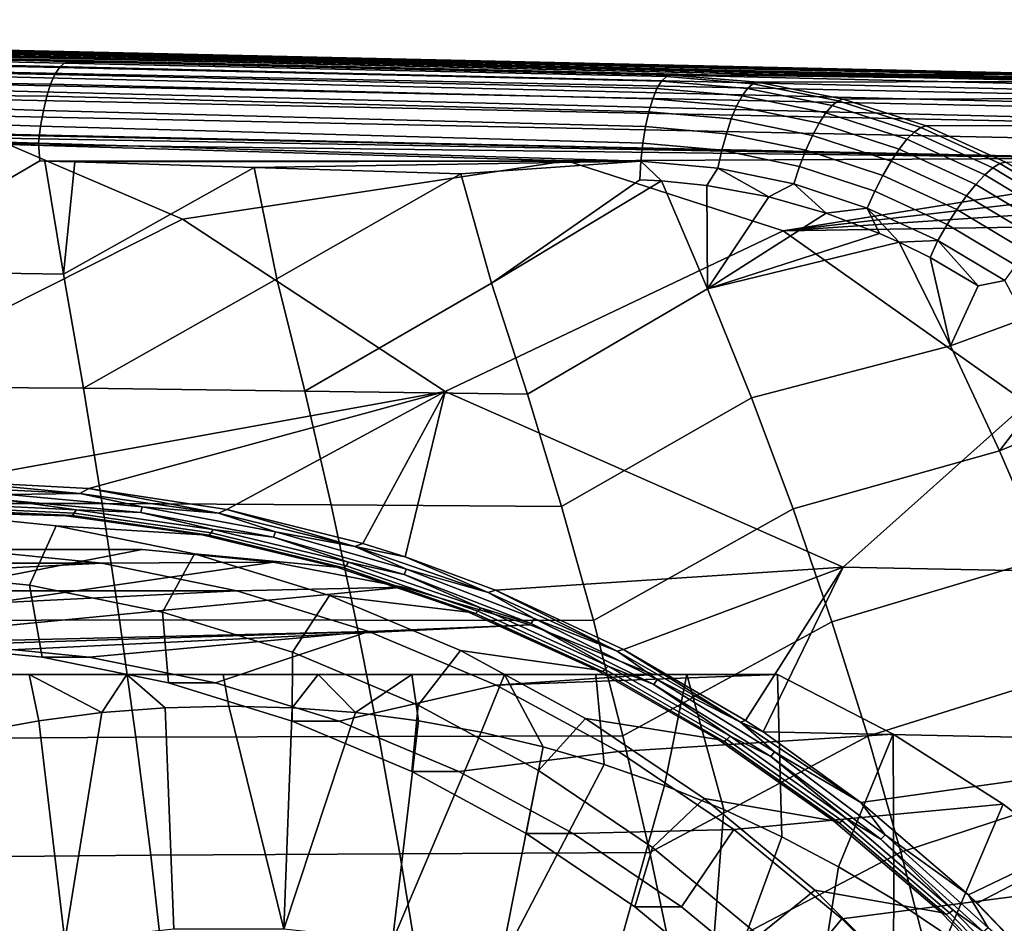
# Model space of a CAD drawing. Header units: metres. Extents: x -25 to 167, y -25 to 25.
# Tile 128 of 135: x 150 to 158, y 9 to 16. Entities that reach past the tile are written whole.
import ezdxf

# ---------------------------------------------------------------- set-up
doc = ezdxf.new("R2010")
doc.units = ezdxf.units.M
doc.layers.add('solid_12_061_372_XXX', color=7, linetype='CONTINUOUS')

msp = doc.modelspace()

# ---------------------------------------------------------------- linework, layer by layer
at = {"layer": 'solid_12_061_372_XXX'}
for points in [[(158.645294, 15.726071, 100.310204), (139.087143, 16.162195, 94.515846), (139.116348, 16.172924, 94.678886), (158.626328, 15.735919, 100.374649)], [(158.689804, 15.681128, 100.157402), (139.127304, 16.125748, 94.377647), (139.087143, 16.162195, 94.515846), (158.668686, 15.706489, 100.230225)], [(158.645294, 15.726071, 100.310204), (158.668686, 15.706489, 100.230225), (139.087143, 16.162195, 94.515846)], [(158.626328, 15.735919, 100.374649), (139.116348, 16.172924, 94.678886), (148.491333, 15.965229, 97.46109)], [(158.730621, 15.607829, 100.014893), (139.164719, 16.066145, 94.246941), (139.127304, 16.125748, 94.377647), (158.708481, 15.651937, 100.092522)], [(158.689804, 15.681128, 100.157402), (158.708481, 15.651937, 100.092522), (139.127304, 16.125748, 94.377647)], [(158.730621, 15.607829, 100.014893), (158.744553, 15.573849, 99.965561), (139.198395, 15.985008, 94.127266), (139.164719, 16.066145, 94.246941)], [(143.122406, 16.032452, 104.486588), (142.639725, 16.031513, 106.277069), (155.689026, 15.735345, 110.009399), (156.228088, 15.736443, 108.241608)], [(143.60466, 16.03339, 102.695969), (143.122406, 16.032452, 104.486588), (156.228088, 15.736443, 108.241608), (156.77063, 15.737536, 106.46241)], [(144.087326, 16.034311, 100.905449), (143.60466, 16.03339, 102.695969), (156.926392, 15.737849, 105.951607), (157.30896, 15.738612, 104.697083)], [(156.926392, 15.737849, 105.951607), (143.60466, 16.03339, 102.695969), (156.77063, 15.737536, 106.46241)], [(144.569931, 16.035223, 99.114883), (144.087326, 16.034311, 100.905449), (157.30896, 15.738612, 104.697083), (157.847809, 15.739677, 102.930069)], [(157.847809, 15.739677, 102.930069), (158.390244, 15.74074, 101.151367), (145.052124, 16.036137, 97.324181), (144.569931, 16.035223, 99.114883)], [(145.052124, 16.036137, 97.324181), (158.390244, 15.74074, 101.151367), (148.491333, 15.965229, 97.46109)], [(158.766357, 15.508653, 99.887482), (158.775864, 15.474491, 99.853004), (139.227402, 15.884546, 94.021889), (139.198395, 15.985008, 94.127266)], [(158.744553, 15.573849, 99.965561), (158.766357, 15.508653, 99.887482), (139.198395, 15.985008, 94.127266)], [(142.639725, 16.031513, 106.277069), (150.538361, 15.842166, 110.049667), (150.737122, 15.837654, 110.103935)], [(155.689026, 15.735345, 110.009399), (142.639725, 16.031513, 106.277069), (150.737122, 15.837654, 110.103935)], [(142.639725, 16.031513, 106.277069), (145.781006, 15.95029, 108.731995), (150.538361, 15.842166, 110.049667)], [(158.390244, 15.74074, 101.151367), (158.598602, 15.741145, 100.468132), (148.491333, 15.965229, 97.46109)], [(158.626328, 15.735919, 100.374649), (148.491333, 15.965229, 97.46109), (158.598602, 15.741145, 100.468132)], [(158.795822, 15.386947, 99.779465), (158.801498, 15.356749, 99.758141), (139.250961, 15.767491, 93.933678), (139.227402, 15.884546, 94.021889)], [(158.775864, 15.474491, 99.853004), (158.795822, 15.386947, 99.779465), (139.227402, 15.884546, 94.021889)], [(150.454132, 15.796276, 110.320526), (145.695541, 15.894266, 109.032219), (145.655258, 15.825999, 109.17028), (150.417999, 15.739983, 110.44812)], [(150.491714, 15.830696, 110.185783), (145.7379, 15.936132, 108.884583), (145.695541, 15.894266, 109.032219), (150.454132, 15.796276, 110.320526)], [(150.491714, 15.830696, 110.185783), (150.538361, 15.842166, 110.049667), (145.781006, 15.95029, 108.731995), (145.7379, 15.936132, 108.884583)], [(150.417999, 15.739983, 110.44812), (145.655258, 15.825999, 109.17028), (145.618332, 15.733469, 109.294449), (150.384247, 15.663257, 110.565292)], [(155.213593, 15.68753, 111.602188), (155.251389, 15.723269, 111.462036), (150.491714, 15.830696, 110.185783), (150.454132, 15.796276, 110.320526)], [(150.491714, 15.830696, 110.185783), (150.737122, 15.837654, 110.103935), (150.538361, 15.842166, 110.049667)], [(155.251389, 15.723269, 111.462036), (155.287521, 15.73452, 111.326157), (150.737122, 15.837654, 110.103935), (150.491714, 15.830696, 110.185783)], [(155.689026, 15.735345, 110.009399), (150.737122, 15.837654, 110.103935), (155.287521, 15.73452, 111.326157)], [(158.801498, 15.356749, 99.758141), (158.820724, 15.22404, 99.683716), (139.268417, 15.637028, 93.865028), (139.250961, 15.767491, 93.933678)], [(150.384247, 15.663257, 110.565292), (145.618332, 15.733469, 109.294449), (145.585892, 15.61957, 109.400841), (150.35376, 15.568065, 110.669037)], [(155.143555, 15.5471, 111.855469), (155.177307, 15.628262, 111.73455), (150.417999, 15.739983, 110.44812), (150.384247, 15.663257, 110.565292)], [(155.177307, 15.628262, 111.73455), (155.213593, 15.68753, 111.602188), (150.454132, 15.796276, 110.320526), (150.417999, 15.739983, 110.44812)], [(155.213593, 15.68753, 111.602188), (155.893311, 15.63061, 111.790222), (155.935974, 15.666938, 111.651634), (155.251389, 15.723269, 111.462036)], [(155.251389, 15.723269, 111.462036), (155.935974, 15.666938, 111.651634), (155.973434, 15.679245, 111.513458), (155.287521, 15.73452, 111.326157)], [(155.973434, 15.679245, 111.513458), (159.279953, 15.686413, 100.668365), (155.689026, 15.735345, 110.009399), (155.287521, 15.73452, 111.326157)], [(156.228088, 15.736443, 108.241608), (155.689026, 15.735345, 110.009399), (159.279953, 15.686413, 100.668365)], [(156.77063, 15.737536, 106.46241), (156.228088, 15.736443, 108.241608), (159.279953, 15.686413, 100.668365)], [(156.926392, 15.737849, 105.951607), (156.77063, 15.737536, 106.46241), (159.279953, 15.686413, 100.668365)], [(157.30896, 15.738612, 104.697083), (156.926392, 15.737849, 105.951607), (159.279953, 15.686413, 100.668365)], [(159.279953, 15.686413, 100.668365), (157.847809, 15.739677, 102.930069), (157.30896, 15.738612, 104.697083)], [(159.279953, 15.686413, 100.668365), (158.390244, 15.74074, 101.151367), (157.847809, 15.739677, 102.930069)], [(155.113251, 15.446285, 111.961609), (155.143555, 15.5471, 111.855469), (150.384247, 15.663257, 110.565292), (150.35376, 15.568065, 110.669037)], [(155.177307, 15.628262, 111.73455), (155.849747, 15.57101, 111.920212), (155.893311, 15.63061, 111.790222), (155.213593, 15.68753, 111.602188)], [(156.608765, 15.532143, 111.841476), (155.935974, 15.666938, 111.651634), (155.893311, 15.63061, 111.790222), (156.561462, 15.495874, 111.978561)], [(156.608765, 15.532143, 111.841476), (156.648438, 15.545197, 111.701363), (155.973434, 15.679245, 111.513458), (155.935974, 15.666938, 111.651634)], [(159.279953, 15.686413, 100.668365), (155.973434, 15.679245, 111.513458), (156.648438, 15.545197, 111.701363), (159.953339, 15.553019, 100.860191)], [(158.820724, 15.22404, 99.683716), (158.832962, 15.08022, 99.631889), (139.284149, 15.49785, 93.81945), (139.268417, 15.637028, 93.865028)], [(150.305527, 15.332451, 110.826027), (150.327286, 15.456846, 110.756699), (145.585892, 15.61957, 109.400841), (145.558975, 15.487865, 109.486122)], [(150.35376, 15.568065, 110.669037), (145.585892, 15.61957, 109.400841), (150.327286, 15.456846, 110.756699)], [(155.087234, 15.328598, 112.050049), (155.113251, 15.446285, 111.961609), (150.35376, 15.568065, 110.669037), (150.327286, 15.456846, 110.756699)], [(155.143555, 15.5471, 111.855469), (155.806473, 15.489779, 112.03801), (155.849747, 15.57101, 111.920212), (155.177307, 15.628262, 111.73455)], [(156.510849, 15.436865, 112.106247), (155.849747, 15.57101, 111.920212), (155.806473, 15.489779, 112.03801), (156.458328, 15.356741, 112.221001)], [(156.561462, 15.495874, 111.978561), (155.893311, 15.63061, 111.790222), (155.849747, 15.57101, 111.920212), (156.510849, 15.436865, 112.106247)], [(158.832962, 15.08022, 99.631889), (141.097366, 15.445922, 94.353989), (139.284149, 15.49785, 93.81945)], [(150.289032, 15.198067, 110.875252), (150.305527, 15.332451, 110.826027), (145.558975, 15.487865, 109.486122), (145.538422, 15.342478, 109.54763)], [(155.113251, 15.446285, 111.961609), (155.764694, 15.38916, 112.140366), (155.806473, 15.489779, 112.03801), (155.143555, 15.5471, 111.855469)], [(156.458328, 15.356741, 112.221001), (155.806473, 15.489779, 112.03801), (155.764694, 15.38916, 112.140366), (156.40535, 15.257715, 112.319664)], [(157.210098, 15.285237, 112.163033), (156.561462, 15.495874, 111.978561), (156.510849, 15.436865, 112.106247), (157.152756, 15.227775, 112.288559)], [(157.26181, 15.320761, 112.027344), (156.608765, 15.532143, 111.841476), (156.561462, 15.495874, 111.978561), (157.210098, 15.285237, 112.163033)], [(157.26181, 15.320761, 112.027344), (157.304276, 15.334023, 111.886314), (156.648438, 15.545197, 111.701363), (156.608765, 15.532143, 111.841476)], [(159.953339, 15.553019, 100.860191), (156.648438, 15.545197, 111.701363), (157.304276, 15.334023, 111.886314), (160.610107, 15.34247, 101.042145)], [(158.832962, 15.08022, 99.631889), (145.594604, 15.316583, 95.681427), (141.097366, 15.445922, 94.353989)], [(155.066238, 15.197287, 112.11834), (155.087234, 15.328598, 112.050049), (150.327286, 15.456846, 110.756699), (150.305527, 15.332451, 110.826027)], [(155.087234, 15.328598, 112.050049), (155.725555, 15.271929, 112.224457), (155.764694, 15.38916, 112.140366), (155.113251, 15.446285, 111.961609)], [(157.152756, 15.227775, 112.288559), (156.510849, 15.436865, 112.106247), (156.458328, 15.356741, 112.221001), (157.091354, 15.149957, 112.400452)], [(145.538422, 15.342478, 109.54763), (145.524872, 15.187953, 109.583435), (147.19841, 15.143919, 110.051689), (150.289032, 15.198067, 110.875252)], [(155.050827, 15.055973, 112.164604), (155.066238, 15.197287, 112.11834), (150.305527, 15.332451, 110.826027), (150.289032, 15.198067, 110.875252)], [(156.40535, 15.257715, 112.319664), (155.764694, 15.38916, 112.140366), (155.725555, 15.271929, 112.224457), (156.353378, 15.142518, 112.399506)], [(157.091354, 15.149957, 112.400452), (156.458328, 15.356741, 112.221001), (156.40535, 15.257715, 112.319664), (157.027573, 15.053931, 112.495628)], [(157.888031, 15.035544, 112.205772), (157.933228, 15.04824, 112.065132), (157.304276, 15.334023, 111.886314), (157.26181, 15.320761, 112.027344)], [(160.610107, 15.34247, 101.042145), (157.304276, 15.334023, 111.886314), (157.933228, 15.04824, 112.065132), (161.241867, 15.057218, 101.212875)], [(158.832962, 15.08022, 99.631889), (150.05043, 15.187623, 96.99897), (145.594604, 15.316583, 95.681427)], [(155.066238, 15.197287, 112.11834), (155.69014, 15.141318, 112.287971), (155.725555, 15.271929, 112.224457), (155.087234, 15.328598, 112.050049)], [(156.353378, 15.142518, 112.399506), (155.725555, 15.271929, 112.224457), (155.69014, 15.141318, 112.287971), (156.303848, 15.014328, 112.458336)], [(157.027573, 15.053931, 112.495628), (156.40535, 15.257715, 112.319664), (156.353378, 15.142518, 112.399506), (156.963196, 14.942348, 112.571465)], [(157.83223, 15.001465, 112.340202), (157.210098, 15.285237, 112.163033), (157.152756, 15.227775, 112.288559), (157.768524, 14.946505, 112.463768)], [(157.888031, 15.035544, 112.205772), (157.26181, 15.320761, 112.027344), (157.210098, 15.285237, 112.163033), (157.83223, 15.001465, 112.340202)], [(150.05043, 15.187623, 96.99897), (151.428101, 14.59714, 97.31813), (148.903793, 13.327781, 96.331207), (146.680634, 14.689845, 95.883774)], [(150.289032, 15.198067, 110.875252), (147.19841, 15.143919, 110.051689), (148.805298, 15.099931, 110.497551)], [(150.289032, 15.198067, 110.875252), (148.805298, 15.099931, 110.497551), (148.810913, 14.188279, 110.626549), (150.298203, 15.057137, 110.908295)], [(150.05043, 15.187623, 96.99897), (154.464844, 15.059004, 98.306595), (151.428101, 14.59714, 97.31813)], [(158.832962, 15.08022, 99.631889), (154.464844, 15.059004, 98.306595), (150.05043, 15.187623, 96.99897)], [(155.050827, 15.055973, 112.164604), (150.289032, 15.198067, 110.875252), (150.298203, 15.057137, 110.908295)], [(155.050827, 15.055973, 112.164604), (155.659439, 15.000934, 112.32914), (155.69014, 15.141318, 112.287971), (155.066238, 15.197287, 112.11834)], [(157.768524, 14.946505, 112.463768), (157.152756, 15.227775, 112.288559), (157.091354, 15.149957, 112.400452), (157.698669, 14.872179, 112.573059)], [(156.303848, 15.014328, 112.458336), (155.69014, 15.141318, 112.287971), (155.659439, 15.000934, 112.32914), (156.258118, 14.876682, 112.494522)], [(156.963196, 14.942348, 112.571465), (156.353378, 15.142518, 112.399506), (156.303848, 15.014328, 112.458336), (156.899994, 14.818283, 112.62587)], [(157.698669, 14.872179, 112.573059), (157.091354, 15.149957, 112.400452), (157.027573, 15.053931, 112.495628), (157.624619, 14.78054, 112.665062)], [(150.298203, 15.057137, 110.908295), (148.810913, 14.188279, 110.626549), (150.48674, 14.162552, 111.074265), (150.339447, 15.055924, 110.919594)], [(155.050827, 15.055973, 112.164604), (150.298203, 15.057137, 110.908295), (150.339447, 15.055924, 110.919594)], [(155.050827, 15.055973, 112.164604), (150.339447, 15.055924, 110.919594), (150.575272, 15.048964, 110.984138)], [(150.339447, 15.055924, 110.919594), (150.48674, 14.162552, 111.074265), (150.575272, 15.048964, 110.984138)], [(150.48674, 14.162552, 111.074265), (151.99408, 15.006164, 111.370453), (150.575272, 15.048964, 110.984138)], [(155.050827, 15.055973, 112.164604), (150.575272, 15.048964, 110.984138), (151.99408, 15.006164, 111.370453)], [(154.464844, 15.059004, 98.306595), (156.175766, 14.504683, 98.751808), (153.502808, 13.234722, 97.765327), (151.428101, 14.59714, 97.31813)], [(155.050827, 15.055973, 112.164604), (151.99408, 15.006164, 111.370453), (153.625549, 14.955053, 111.810104)], [(155.050827, 15.055973, 112.164604), (153.625549, 14.955053, 111.810104), (153.868164, 14.090494, 111.95974), (155.041306, 14.908534, 112.187325)], [(158.832962, 15.08022, 99.631889), (158.83786, 14.930662, 99.604301), (156.175766, 14.504683, 98.751808), (154.464844, 15.059004, 98.306595)], [(155.050827, 15.055973, 112.164604), (155.041306, 14.908534, 112.187325), (155.211792, 14.900093, 112.232689)], [(155.659439, 15.000934, 112.32914), (155.050827, 15.055973, 112.164604), (155.211792, 14.900093, 112.232689), (155.571518, 14.863788, 112.329597)], [(157.624619, 14.78054, 112.665062), (157.027573, 15.053931, 112.495628), (156.963196, 14.942348, 112.571465), (157.548386, 14.674113, 112.737228)], [(158.480103, 14.679998, 112.374031), (157.888031, 15.035544, 112.205772), (157.83223, 15.001465, 112.340202), (158.420532, 14.648046, 112.507362)], [(157.888031, 15.035544, 112.205772), (158.480103, 14.679998, 112.374031), (158.527527, 14.691367, 112.235092), (157.933228, 15.04824, 112.065132)], [(150.643646, 13.260595, 111.224419), (152.172699, 14.126545, 111.51931), (151.99408, 15.006164, 111.370453), (150.48674, 14.162552, 111.074265)], [(152.172699, 14.126545, 111.51931), (153.625549, 14.955053, 111.810104), (151.99408, 15.006164, 111.370453)], [(152.39444, 13.238107, 111.673286), (153.868164, 14.090494, 111.95974), (153.625549, 14.955053, 111.810104), (152.172699, 14.126545, 111.51931)], [(155.659439, 15.000934, 112.32914), (155.571518, 14.863788, 112.329597), (156.060806, 14.772975, 112.463585)], [(156.258118, 14.876682, 112.494522), (155.659439, 15.000934, 112.32914), (156.060806, 14.772975, 112.463585)], [(156.899994, 14.818283, 112.62587), (156.303848, 15.014328, 112.458336), (156.258118, 14.876682, 112.494522), (156.839706, 14.685162, 112.657341)], [(158.350906, 14.596516, 112.629196), (157.768524, 14.946505, 112.463768), (157.698669, 14.872179, 112.573059), (158.273148, 14.526828, 112.736176)], [(158.420532, 14.648046, 112.507362), (157.83223, 15.001465, 112.340202), (157.768524, 14.946505, 112.463768), (158.350906, 14.596516, 112.629196)], [(153.868164, 14.090494, 111.95974), (155.211792, 14.900093, 112.232689), (155.041306, 14.908534, 112.187325)], [(154.154175, 13.215048, 112.115471), (155.576447, 14.047646, 112.3965), (155.211792, 14.900093, 112.232689), (153.868164, 14.090494, 111.95974)], [(155.571518, 14.863788, 112.329597), (155.211792, 14.900093, 112.232689), (155.576447, 14.047646, 112.3965)], [(156.258118, 14.876682, 112.494522), (156.060806, 14.772975, 112.463585), (156.51416, 14.644599, 112.589409)], [(158.83786, 14.930662, 99.604301), (159.422577, 14.879674, 99.774643), (156.175766, 14.504683, 98.751808)], [(159.422577, 14.879674, 99.774643), (160.004135, 14.760224, 99.937958), (156.175766, 14.504683, 98.751808)], [(156.839706, 14.685162, 112.657341), (156.258118, 14.876682, 112.494522), (156.51416, 14.644599, 112.589409)], [(157.548386, 14.674113, 112.737228), (156.963196, 14.942348, 112.571465), (156.899994, 14.818283, 112.62587), (157.472076, 14.555837, 112.787582)], [(158.273148, 14.526828, 112.736176), (157.698669, 14.872179, 112.573059), (157.624619, 14.78054, 112.665062), (158.189407, 14.440905, 112.825348)], [(156.060806, 14.772975, 112.463585), (155.571518, 14.863788, 112.329597), (155.576447, 14.047646, 112.3965)], [(157.472076, 14.555837, 112.787582), (156.899994, 14.818283, 112.62587), (156.839706, 14.685162, 112.657341), (157.397812, 14.428973, 112.814728)], [(156.51416, 14.644599, 112.589409), (156.060806, 14.772975, 112.463585), (155.576447, 14.047646, 112.3965)], [(160.004135, 14.760224, 99.937958), (160.572021, 14.573826, 100.092278), (156.175766, 14.504683, 98.751808)], [(158.189407, 14.440905, 112.825348), (157.624619, 14.78054, 112.665062), (157.548386, 14.674113, 112.737228), (158.102005, 14.341118, 112.894257)], [(156.51416, 14.644599, 112.589409), (155.576447, 14.047646, 112.3965), (156.93718, 14.483854, 112.707817)], [(156.839706, 14.685162, 112.657341), (156.51416, 14.644599, 112.589409), (156.93718, 14.483854, 112.707817)], [(156.839706, 14.685162, 112.657341), (156.93718, 14.483854, 112.707817), (157.090775, 14.415002, 112.751007)], [(157.397812, 14.428973, 112.814728), (156.839706, 14.685162, 112.657341), (157.090775, 14.415002, 112.751007)], [(158.102005, 14.341118, 112.894257), (157.548386, 14.674113, 112.737228), (157.472076, 14.555837, 112.787582), (158.013321, 14.23022, 112.940994)], [(151.428101, 14.59714, 97.31813), (153.502808, 13.234722, 97.765327), (149.588257, 12.52783, 96.424492), (148.903793, 13.327781, 96.331207)], [(160.572021, 14.573826, 100.092278), (160.926483, 14.4196, 100.186272), (158.102005, 13.141895, 99.198914), (156.175766, 14.504683, 98.751808)], [(158.013321, 14.23022, 112.940994), (157.472076, 14.555837, 112.787582), (157.397812, 14.428973, 112.814728), (157.925827, 14.11127, 112.964272)], [(156.175766, 14.504683, 98.751808), (158.102005, 13.141895, 99.198914), (156.649002, 11.848752, 98.611977), (153.502808, 13.234722, 97.765327)], [(156.93718, 14.483854, 112.707817), (155.576447, 14.047646, 112.3965), (157.090775, 14.415002, 112.751007)], [(157.090775, 14.415002, 112.751007), (155.576447, 14.047646, 112.3965), (155.925674, 13.184978, 112.551788), (157.497726, 13.596833, 112.902802)], [(157.397812, 14.428973, 112.814728), (157.090775, 14.415002, 112.751007), (157.335388, 14.293097, 112.819931)], [(157.335388, 14.293097, 112.819931), (157.090775, 14.415002, 112.751007), (157.497726, 13.596833, 112.902802)], [(157.397812, 14.428973, 112.814728), (157.335388, 14.293097, 112.819931), (157.715363, 14.071252, 112.927368)], [(157.925827, 14.11127, 112.964272), (157.397812, 14.428973, 112.814728), (157.715363, 14.071252, 112.927368)], [(157.715363, 14.071252, 112.927368), (157.335388, 14.293097, 112.819931), (157.497726, 13.596833, 112.902802)], [(148.810913, 14.188279, 110.626549), (148.902344, 13.272914, 110.770615), (150.643646, 13.260595, 111.224419), (150.48674, 14.162552, 111.074265)], [(150.643646, 13.260595, 111.224419), (152.39444, 13.238107, 111.673286), (152.172699, 14.126545, 111.51931)], [(152.39444, 13.238107, 111.673286), (154.154175, 13.215048, 112.115471), (153.868164, 14.090494, 111.95974)], [(157.925827, 14.11127, 112.964272), (157.715363, 14.071252, 112.927368), (157.497726, 13.596833, 112.902802), (158.0858, 13.811954, 113.032562)], [(154.423019, 12.326643, 112.26149), (155.925674, 13.184978, 112.551788), (155.576447, 14.047646, 112.3965), (154.154175, 13.215048, 112.115471)], [(158.0858, 13.811954, 113.032562), (157.497726, 13.596833, 112.902802), (157.884872, 12.766038, 113.046539), (158.452118, 13.505927, 113.137192)], [(157.497726, 13.596833, 112.902802), (155.925674, 13.184978, 112.551788), (156.25386, 12.30742, 112.697495), (157.884872, 12.766038, 113.046539)], [(158.865814, 13.306946, 113.232719), (158.452118, 13.505927, 113.137192), (157.884872, 12.766038, 113.046539), (158.811783, 13.145718, 113.240883)], [(148.902344, 13.272914, 110.770615), (148.988495, 12.35129, 110.905312), (150.791275, 12.350007, 111.364983), (150.643646, 13.260595, 111.224419)], [(153.502808, 13.234722, 97.765327), (150.686142, 12.468785, 96.767723), (149.588257, 12.52783, 96.424492)], [(150.643646, 13.260595, 111.224419), (150.791275, 12.350007, 111.364983), (152.602982, 12.338807, 111.817551), (152.39444, 13.238107, 111.673286)], [(153.502808, 13.234722, 97.765327), (151.777786, 12.304059, 97.095512), (150.686142, 12.468785, 96.767723)], [(153.502808, 13.234722, 97.765327), (152.852676, 12.035342, 97.40744), (151.777786, 12.304059, 97.095512)], [(152.39444, 13.238107, 111.673286), (152.602982, 12.338807, 111.817551), (154.423019, 12.326643, 112.26149), (154.154175, 13.215048, 112.115471)], [(153.502808, 13.234722, 97.765327), (153.185989, 11.929671, 97.502342), (152.852676, 12.035342, 97.40744)], [(153.900757, 11.665459, 97.703407), (153.185989, 11.929671, 97.502342), (153.502808, 13.234722, 97.765327), (156.649002, 11.848752, 98.611977)], [(154.674194, 11.426116, 112.397598), (156.25386, 12.30742, 112.697495), (155.925674, 13.184978, 112.551788), (154.423019, 12.326643, 112.26149)], [(158.102005, 13.141895, 99.198914), (160.115341, 11.778731, 99.723686), (156.649002, 11.848752, 98.611977)], [(158.811783, 13.145718, 113.240883), (157.884872, 12.766038, 113.046539), (158.248444, 11.920067, 113.181427), (159.15889, 12.723686, 113.342613)], [(157.884872, 12.766038, 113.046539), (156.25386, 12.30742, 112.697495), (156.560394, 11.415914, 112.833389), (158.248444, 11.920067, 113.181427)], [(149.516129, 12.480913, 96.400276), (149.588257, 12.52783, 96.424492), (150.615616, 12.430157, 96.745132)], [(149.516129, 12.480913, 96.400276), (150.615616, 12.430157, 96.745132), (150.045013, 12.421676, 96.579147)], [(150.615616, 12.430157, 96.745132), (149.588257, 12.52783, 96.424492), (150.686142, 12.468785, 96.767723)], [(150.615616, 12.430157, 96.745132), (150.686142, 12.468785, 96.767723), (151.710114, 12.27326, 97.074707)], [(151.710114, 12.27326, 97.074707), (150.686142, 12.468785, 96.767723), (151.777786, 12.304059, 97.095512)], [(150.036652, 12.377829, 96.599525), (150.585571, 12.301597, 96.803261), (149.496674, 12.35192, 96.461861)], [(150.045013, 12.421676, 96.579147), (151.108093, 12.324059, 96.905937), (151.096222, 12.280506, 96.925171), (150.036652, 12.377829, 96.599525)], [(150.036652, 12.377829, 96.599525), (151.096222, 12.280506, 96.925171), (150.585571, 12.301597, 96.803261)], [(150.615616, 12.430157, 96.745132), (151.108093, 12.324059, 96.905937), (150.045013, 12.421676, 96.579147)], [(150.615616, 12.430157, 96.745132), (151.710114, 12.27326, 97.074707), (151.108093, 12.324059, 96.905937)], [(150.506027, 12.252985, 96.919464), (149.320526, 12.28607, 98.985077), (148.207336, 12.28607, 98.623383), (149.427094, 12.29987, 96.580803)], [(148.988495, 12.35129, 110.905312), (149.069168, 11.423827, 111.030533), (150.929337, 11.431365, 111.495796), (150.791275, 12.350007, 111.364983)], [(150.556412, 12.255675, 96.884056), (150.506027, 12.252985, 96.919464), (149.427094, 12.29987, 96.580803), (149.470535, 12.305937, 96.543648)], [(149.484482, 12.323622, 96.500046), (150.571365, 12.273355, 96.840797), (150.556412, 12.255675, 96.884056), (149.470535, 12.305937, 96.543648)], [(149.496674, 12.35192, 96.461861), (150.585571, 12.301597, 96.803261), (150.571365, 12.273355, 96.840797), (149.484482, 12.323622, 96.500046)], [(150.585571, 12.301597, 96.803261), (151.669403, 12.146114, 97.129364), (151.653107, 12.118096, 97.166206), (150.571365, 12.273355, 96.840797)], [(151.096222, 12.280506, 96.925171), (151.669403, 12.146114, 97.129364), (150.585571, 12.301597, 96.803261)], [(150.791275, 12.350007, 111.364983), (150.929337, 11.431365, 111.495796), (152.797852, 11.42936, 111.951927), (152.602982, 12.338807, 111.817551)], [(151.108093, 12.324059, 96.905937), (152.162079, 12.126973, 97.218086), (152.146667, 12.084035, 97.236168), (151.096222, 12.280506, 96.925171)], [(151.710114, 12.27326, 97.074707), (152.162079, 12.126973, 97.218086), (151.108093, 12.324059, 96.905937)], [(151.710114, 12.27326, 97.074707), (151.777786, 12.304059, 97.095512), (152.789459, 12.011431, 97.388611)], [(152.789459, 12.011431, 97.388611), (151.777786, 12.304059, 97.095512), (152.852676, 12.035342, 97.40744)], [(152.602982, 12.338807, 111.817551), (152.797852, 11.42936, 111.951927), (154.674194, 11.426116, 112.397598), (154.423019, 12.326643, 112.26149)], [(154.907135, 10.514304, 112.523582), (156.560394, 11.415914, 112.833389), (156.25386, 12.30742, 112.697495), (154.674194, 11.426116, 112.397598)], [(149.320526, 12.28607, 98.985077), (150.42868, 12.174812, 99.345131), (150.217651, 11.704638, 99.776016), (149.152267, 11.811606, 99.429848)], [(151.582687, 12.10191, 97.243744), (150.42868, 12.174812, 99.345131), (149.320526, 12.28607, 98.985077), (150.506027, 12.252985, 96.919464)], [(150.556412, 12.255675, 96.884056), (151.582687, 12.10191, 97.243744), (150.506027, 12.252985, 96.919464)], [(150.571365, 12.273355, 96.840797), (151.653107, 12.118096, 97.166206), (151.637039, 12.100488, 97.209091), (150.556412, 12.255675, 96.884056)], [(150.556412, 12.255675, 96.884056), (151.637039, 12.100488, 97.209091), (151.582687, 12.10191, 97.243744)], [(151.096222, 12.280506, 96.925171), (152.146667, 12.084035, 97.236168), (151.669403, 12.146114, 97.129364)], [(151.710114, 12.27326, 97.074707), (152.789459, 12.011431, 97.388611), (152.162079, 12.126973, 97.218086)], [(150.42868, 12.174812, 99.345131), (151.52179, 11.953297, 99.700302), (151.268555, 11.491672, 100.11747), (150.217651, 11.704638, 99.776016)], [(152.646973, 11.847275, 97.553108), (151.52179, 11.953297, 99.700302), (150.42868, 12.174812, 99.345131), (151.582687, 12.10191, 97.243744)], [(151.669403, 12.146114, 97.129364), (152.738113, 11.886714, 97.439789), (152.71965, 11.859116, 97.475922), (151.653107, 12.118096, 97.166206)], [(152.146667, 12.084035, 97.236168), (152.738113, 11.886714, 97.439789), (151.669403, 12.146114, 97.129364)], [(151.637039, 12.100488, 97.209091), (152.646973, 11.847275, 97.553108), (151.582687, 12.10191, 97.243744)], [(151.653107, 12.118096, 97.166206), (152.71965, 11.859116, 97.475922), (152.702347, 11.841677, 97.518394), (151.637039, 12.100488, 97.209091)], [(151.637039, 12.100488, 97.209091), (152.702347, 11.841677, 97.518394), (152.646973, 11.847275, 97.553108)], [(152.162079, 12.126973, 97.218086), (153.197769, 11.832134, 97.515419), (153.178864, 11.79014, 97.532364), (152.146667, 12.084035, 97.236168)], [(152.146667, 12.084035, 97.236168), (153.178864, 11.79014, 97.532364), (152.738113, 11.886714, 97.439789)], [(152.789459, 12.011431, 97.388611), (153.197769, 11.832134, 97.515419), (152.162079, 12.126973, 97.218086)], [(151.108368, 11.987477, 93.36235), (146.026031, 11, 91.710999), (150.065903, 11.987477, 93.023636)], [(152.146362, 11.887474, 93.699615), (146.026031, 11, 91.710999), (151.108368, 11.987477, 93.36235)], [(150.789871, 11.877855, 98.095589), (149.708694, 11.986408, 97.744293), (147.541443, 11.877855, 97.040115)], [(151.108368, 11.987477, 93.36235), (150.065903, 11.987477, 93.023636), (148.62262, 11.986408, 97.391411), (149.708694, 11.986408, 97.744293)], [(151.108368, 11.987477, 93.36235), (149.708694, 11.986408, 97.744293), (150.789871, 11.877855, 98.095589), (152.146362, 11.887474, 93.699615)], [(152.789459, 12.011431, 97.388611), (152.852676, 12.035342, 97.40744), (153.185989, 11.929671, 97.502342)], [(152.789459, 12.011431, 97.388611), (153.185989, 11.929671, 97.502342), (153.843658, 11.647004, 97.686783)], [(152.789459, 12.011431, 97.388611), (153.843658, 11.647004, 97.686783), (153.197769, 11.832134, 97.515419)], [(151.52179, 11.953297, 99.700302), (152.589935, 11.623521, 100.047371), (152.295441, 11.174635, 100.451126), (151.268555, 11.491672, 100.11747)], [(153.688248, 11.490827, 97.84726), (152.589935, 11.623521, 100.047371), (151.52179, 11.953297, 99.700302), (152.646973, 11.847275, 97.553108)], [(153.843658, 11.647004, 97.686783), (153.185989, 11.929671, 97.502342), (153.900757, 11.665459, 97.703407)], [(158.248444, 11.920067, 113.181427), (156.560394, 11.415914, 112.833389), (156.844604, 10.511401, 112.959236), (158.587753, 11.059849, 113.307228)], [(153.171265, 11.688334, 94.032631), (146.026031, 11, 91.710999), (152.146362, 11.887474, 93.699615)], [(150.789871, 11.877855, 98.095589), (147.541443, 11.877855, 97.040115), (146.47496, 11.661724, 96.693588)], [(151.856354, 11.661724, 98.442116), (150.789871, 11.877855, 98.095589), (146.47496, 11.661724, 96.693588)], [(152.146362, 11.887474, 93.699615), (150.789871, 11.877855, 98.095589), (151.856354, 11.661724, 98.442116), (153.171265, 11.688334, 94.032631)], [(152.702347, 11.841677, 97.518394), (153.688248, 11.490827, 97.84726), (152.646973, 11.847275, 97.553108)], [(152.71965, 11.859116, 97.475922), (153.761078, 11.498797, 97.76992), (153.742462, 11.48166, 97.811966), (152.702347, 11.841677, 97.518394)], [(152.702347, 11.841677, 97.518394), (153.742462, 11.48166, 97.811966), (153.688248, 11.490827, 97.84726)], [(152.738113, 11.886714, 97.439789), (153.781769, 11.525758, 97.734528), (153.761078, 11.498797, 97.76992), (152.71965, 11.859116, 97.475922)], [(153.178864, 11.79014, 97.532364), (153.781769, 11.525758, 97.734528), (152.738113, 11.886714, 97.439789)], [(153.197769, 11.832134, 97.515419), (154.206039, 11.441793, 97.797935), (154.18367, 11.40108, 97.813744), (153.178864, 11.79014, 97.532364)], [(153.843658, 11.647004, 97.686783), (154.206039, 11.441793, 97.797935), (153.197769, 11.832134, 97.515419)], [(154.912247, 11.197855, 97.983315), (153.900757, 11.665459, 97.703407), (156.649002, 11.848752, 98.611977)], [(155.877823, 10.637303, 98.247025), (154.912247, 11.197855, 97.983315), (156.649002, 11.848752, 98.611977)], [(156.017548, 10.54592, 98.285004), (155.877823, 10.637303, 98.247025), (156.649002, 11.848752, 98.611977)], [(160.146103, 10.459341, 99.642899), (156.017548, 10.54592, 98.285004), (156.649002, 11.848752, 98.611977), (160.115341, 11.778731, 99.723686)], [(150.317505, 11.135492, 99.203865), (149.303925, 11.237258, 98.874535), (149.152267, 11.811606, 99.429848), (150.217651, 11.704638, 99.776016)], [(153.178864, 11.79014, 97.532364), (154.18367, 11.40108, 97.813744), (153.781769, 11.525758, 97.734528)], [(154.174652, 11.391703, 94.35865), (146.026031, 11, 91.710999), (153.171265, 11.688334, 94.032631)], [(151.317322, 10.932877, 99.528725), (150.317505, 11.135492, 99.203865), (150.217651, 11.704638, 99.776016), (151.268555, 11.491672, 100.11747)], [(153.171265, 11.688334, 94.032631), (151.856354, 11.661724, 98.442116), (152.898438, 11.339986, 98.780708), (154.174652, 11.391703, 94.35865)], [(151.856354, 11.661724, 98.442116), (145.432877, 11.339986, 96.354996), (148.65654, 11.237256, 97.402428), (152.898438, 11.339986, 98.780708)], [(151.856354, 11.661724, 98.442116), (146.47496, 11.661724, 96.693588), (145.432877, 11.339986, 96.354996)], [(152.589935, 11.623521, 100.047371), (153.623459, 11.188474, 100.383179), (153.289001, 10.756398, 100.773956), (152.295441, 11.174635, 100.451126)], [(154.696121, 11.035426, 98.125961), (153.623459, 11.188474, 100.383179), (152.589935, 11.623521, 100.047371), (153.688248, 11.490827, 97.84726)], [(153.843658, 11.647004, 97.686783), (153.900757, 11.665459, 97.703407), (154.862854, 11.182826, 97.96917)], [(153.843658, 11.647004, 97.686783), (154.862854, 11.182826, 97.96917), (154.206039, 11.441793, 97.797935)], [(154.862854, 11.182826, 97.96917), (153.900757, 11.665459, 97.703407), (154.912247, 11.197855, 97.983315)], [(153.781769, 11.525758, 97.734528), (154.790619, 11.066107, 98.01355), (154.767685, 11.040027, 98.04821), (153.761078, 11.498797, 97.76992)], [(154.18367, 11.40108, 97.813744), (154.790619, 11.066107, 98.01355), (153.781769, 11.525758, 97.734528)], [(152.294296, 10.631246, 99.846169), (151.317322, 10.932877, 99.528725), (151.268555, 11.491672, 100.11747), (152.295441, 11.174635, 100.451126)], [(153.742462, 11.48166, 97.811966), (154.696121, 11.035426, 98.125961), (153.688248, 11.490827, 97.84726)], [(153.761078, 11.498797, 97.76992), (154.767685, 11.040027, 98.04821), (154.747681, 11.023349, 98.08979), (153.742462, 11.48166, 97.811966)], [(153.742462, 11.48166, 97.811966), (154.747681, 11.023349, 98.08979), (154.696121, 11.035426, 98.125961)], [(154.206039, 11.441793, 97.797935), (155.178101, 10.959023, 98.065529), (155.152344, 10.919929, 98.080238), (154.18367, 11.40108, 97.813744)], [(154.862854, 11.182826, 97.96917), (155.178101, 10.959023, 98.065529), (154.206039, 11.441793, 97.797935)], [(155.148239, 11, 94.674988), (146.026031, 11, 91.710999), (154.174652, 11.391703, 94.35865)], [(149.069168, 11.423827, 111.030533), (149.144165, 10.490951, 111.146156), (151.05748, 10.505243, 111.616714), (150.929337, 11.431365, 111.495796)], [(150.929337, 11.431365, 111.495796), (151.05748, 10.505243, 111.616714), (152.978653, 10.510478, 112.076233), (152.797852, 11.42936, 111.951927)], [(152.797852, 11.42936, 111.951927), (152.978653, 10.510478, 112.076233), (154.907135, 10.514304, 112.523582), (154.674194, 11.426116, 112.397598)], [(154.174652, 11.391703, 94.35865), (152.898438, 11.339986, 98.780708), (153.906662, 10.915576, 99.108299), (155.148239, 11, 94.674988)], [(154.18367, 11.40108, 97.813744), (155.152344, 10.919929, 98.080238), (154.790619, 11.066107, 98.01355)], [(155.121323, 9.592045, 112.639229), (156.844604, 10.511401, 112.959236), (156.560394, 11.415914, 112.833389), (154.907135, 10.514304, 112.523582)], [(152.898438, 11.339986, 98.780708), (148.65654, 11.237256, 97.402428), (149.674774, 11.237256, 97.733276)], [(152.898438, 11.339986, 98.780708), (149.674774, 11.237256, 97.733276), (150.688339, 11.135489, 98.062607)], [(152.898438, 11.339986, 98.780708), (150.688339, 11.135489, 98.062607), (151.688126, 10.932879, 98.387451)], [(152.898438, 11.339986, 98.780708), (151.688126, 10.932879, 98.387451), (152.6651, 10.631254, 98.704887), (153.906662, 10.915576, 99.108299)], [(150.688339, 11.135489, 98.062607), (149.674774, 11.237256, 97.733276), (149.303925, 11.237258, 98.874535), (150.317505, 11.135492, 99.203865)], [(151.688126, 10.932879, 98.387451), (150.688339, 11.135489, 98.062607), (150.317505, 11.135492, 99.203865), (151.317322, 10.932877, 99.528725)], [(153.239563, 10.233337, 100.153305), (152.294296, 10.631246, 99.846169), (152.295441, 11.174635, 100.451126), (153.289001, 10.756398, 100.773956)], [(153.623459, 11.188474, 100.383179), (154.61293, 10.652108, 100.704681), (154.240265, 10.24075, 101.083038), (153.289001, 10.756398, 100.773956)], [(155.660629, 10.48498, 98.388893), (154.61293, 10.652108, 100.704681), (153.623459, 11.188474, 100.383179), (154.696121, 11.035426, 98.125961)], [(154.862854, 11.182826, 97.96917), (154.912247, 11.197855, 97.983315), (155.837723, 10.623006, 98.235565)], [(154.862854, 11.182826, 97.96917), (155.837723, 10.623006, 98.235565), (155.178101, 10.959023, 98.065529)], [(155.837723, 10.623006, 98.235565), (154.912247, 11.197855, 97.983315), (155.877823, 10.637303, 98.247025)], [(154.790619, 11.066107, 98.01355), (155.755463, 10.511859, 98.276688), (155.730286, 10.486914, 98.310616), (154.767685, 11.040027, 98.04821)], [(155.152344, 10.919929, 98.080238), (155.755463, 10.511859, 98.276688), (154.790619, 11.066107, 98.01355)], [(158.587753, 11.059849, 113.307228), (156.844604, 10.511401, 112.959236), (157.105896, 9.594823, 113.074806), (158.90213, 10.186316, 113.423721)], [(147.832672, 11, 88.773819), (147.008179, 11, 88.688248), (146.026031, 11, 91.710999), (155.148239, 11, 94.674988)], [(148.639404, 11, 88.885239), (147.832672, 11, 88.773819), (155.148239, 11, 94.674988)], [(149.432144, 11, 89.024155), (148.639404, 11, 88.885239), (155.148239, 11, 94.674988)], [(150.213913, 11, 89.192299), (149.432144, 11, 89.024155), (155.148239, 11, 94.674988)], [(149.432144, 11, 89.024155), (150.213913, 11, 89.192299), (150.292175, 10.633654, 88.996452), (149.79776, 10.543446, 88.835808)], [(150.985626, 11, 89.390991), (150.213913, 11, 89.192299), (155.148239, 11, 94.674988)], [(150.213913, 11, 89.192299), (150.790054, 10.698219, 89.158226), (150.292175, 10.633654, 88.996452)], [(150.985626, 11, 89.390991), (150.790054, 10.698219, 89.158226), (150.213913, 11, 89.192299)], [(150.985626, 11, 89.390991), (151.29068, 10.737054, 89.320885), (150.790054, 10.698219, 89.158226)], [(150.985626, 11, 89.390991), (155.148239, 11, 94.674988), (151.747696, 11, 89.621147)], [(150.985626, 11, 89.390991), (151.747696, 11, 89.621147), (151.792297, 10.75, 89.483871), (151.29068, 10.737054, 89.320885)], [(152.499512, 11, 89.882881), (151.747696, 11, 89.621147), (155.148239, 11, 94.674988)], [(151.747696, 11, 89.621147), (152.499512, 11, 89.882881), (152.293915, 10.737054, 89.646858), (151.792297, 10.75, 89.483871)], [(152.499512, 11, 89.882881), (152.79454, 10.698219, 89.809517), (152.293915, 10.737054, 89.646858)], [(153.240616, 11, 90.175735), (152.499512, 11, 89.882881), (155.148239, 11, 94.674988)], [(153.240616, 11, 90.175735), (152.79454, 10.698219, 89.809517), (152.499512, 11, 89.882881)], [(153.240616, 11, 90.175735), (153.292419, 10.633654, 89.971291), (152.79454, 10.698219, 89.809517)], [(153.971909, 11, 90.499214), (153.240616, 11, 90.175735), (155.148239, 11, 94.674988)], [(153.240616, 11, 90.175735), (153.971909, 11, 90.499214), (153.786835, 10.543446, 90.131935), (153.292419, 10.633654, 89.971291)], [(153.971909, 11, 90.499214), (154.27655, 10.427818, 90.291054), (153.786835, 10.543446, 90.131935)], [(156.130386, 11, 91.652229), (153.906662, 10.915576, 99.108299), (154.871948, 10.392329, 99.421936), (157.044312, 10.528984, 91.949181)], [(156.130386, 11, 91.652229), (155.148239, 11, 94.674988), (153.906662, 10.915576, 99.108299)], [(154.694916, 11, 90.852798), (153.971909, 11, 90.499214), (155.148239, 11, 94.674988)], [(153.971909, 11, 90.499214), (154.694916, 11, 90.852798), (154.760117, 10.287111, 90.448174), (154.27655, 10.427818, 90.291054)], [(155.413055, 11, 91.236832), (154.694916, 11, 90.852798), (155.148239, 11, 94.674988)], [(154.694916, 11, 90.852798), (155.413055, 11, 91.236832), (155.236526, 10.121629, 90.602966), (154.760117, 10.287111, 90.448174)], [(155.708847, 10.470875, 98.351738), (155.660629, 10.48498, 98.388893), (154.696121, 11.035426, 98.125961), (154.747681, 11.023349, 98.08979)], [(154.767685, 11.040027, 98.04821), (155.730286, 10.486914, 98.310616), (155.708847, 10.470875, 98.351738), (154.747681, 11.023349, 98.08979)], [(155.413055, 11, 91.236832), (155.148239, 11, 94.674988), (156.130386, 11, 91.652229)], [(155.413055, 11, 91.236832), (155.704865, 9.931676, 90.755142), (155.236526, 10.121629, 90.602966)], [(155.413055, 11, 91.236832), (156.130386, 11, 91.652229), (156.163483, 9.717924, 90.90416), (155.704865, 9.931676, 90.755142)], [(156.611786, 9.480657, 91.04982), (156.163483, 9.717924, 90.90416), (156.130386, 11, 91.652229), (157.044312, 10.528984, 91.949181)], [(152.6651, 10.631254, 98.704887), (151.688126, 10.932879, 98.387451), (151.317322, 10.932877, 99.528725), (152.294296, 10.631246, 99.846169)], [(153.906662, 10.915576, 99.108299), (152.6651, 10.631254, 98.704887), (153.610397, 10.233328, 99.012039), (154.871948, 10.392329, 99.421936)], [(155.178101, 10.959023, 98.065529), (156.105484, 10.387755, 98.318016), (156.076462, 10.350616, 98.331665), (155.152344, 10.919929, 98.080238)], [(155.152344, 10.919929, 98.080238), (156.076462, 10.350616, 98.331665), (155.755463, 10.511859, 98.276688)], [(155.837723, 10.623006, 98.235565), (156.105484, 10.387755, 98.318016), (155.178101, 10.959023, 98.065529)], [(152.227036, 8.988147, 89.62513), (151.357559, 8.988147, 89.342621), (151.29068, 10.737054, 89.320885), (151.792297, 10.75, 89.483871)], [(152.227036, 8.988147, 89.62513), (151.792297, 10.75, 89.483871), (152.293915, 10.737054, 89.646858)], [(154.144562, 9.742768, 100.44735), (153.239563, 10.233337, 100.153305), (153.289001, 10.756398, 100.773956), (154.240265, 10.24075, 101.083038)], [(150.497421, 8.89622, 89.063141), (150.292175, 10.633654, 88.996452), (150.790054, 10.698219, 89.158226)], [(151.357559, 8.988147, 89.342621), (150.497421, 8.89622, 89.063141), (150.790054, 10.698219, 89.158226), (151.29068, 10.737054, 89.320885)], [(152.227036, 8.988147, 89.62513), (152.293915, 10.737054, 89.646858), (152.79454, 10.698219, 89.809517)], [(152.227036, 8.988147, 89.62513), (152.79454, 10.698219, 89.809517), (153.292419, 10.633654, 89.971291), (153.087173, 8.89622, 89.904602)], [(150.497421, 8.89622, 89.063141), (149.645798, 8.712129, 88.78643), (149.79776, 10.543446, 88.835808), (150.292175, 10.633654, 88.996452)], [(153.610397, 10.233328, 99.012039), (152.6651, 10.631254, 98.704887), (152.294296, 10.631246, 99.846169), (153.239563, 10.233337, 100.153305)], [(153.087173, 8.89622, 89.904602), (153.292419, 10.633654, 89.971291), (153.786835, 10.543446, 90.131935)], [(154.61293, 10.652108, 100.704681), (155.549423, 10.019291, 101.008965), (155.14061, 9.63236, 101.37558), (154.240265, 10.24075, 101.083038)], [(156.572372, 9.844361, 98.635689), (155.549423, 10.019291, 101.008965), (154.61293, 10.652108, 100.704681), (155.660629, 10.48498, 98.388893)], [(155.837723, 10.623006, 98.235565), (155.877823, 10.637303, 98.247025), (156.017548, 10.54592, 98.285004)], [(155.837723, 10.623006, 98.235565), (156.017548, 10.54592, 98.285004), (156.78891, 9.988887, 98.494209)], [(155.837723, 10.623006, 98.235565), (156.78891, 9.988887, 98.494209), (156.105484, 10.387755, 98.318016)], [(151.05748, 10.505243, 111.616714), (151.175415, 9.572217, 111.727577), (153.144943, 9.582876, 112.190277), (152.978653, 10.510478, 112.076233)], [(152.978653, 10.510478, 112.076233), (153.144943, 9.582876, 112.190277), (155.121323, 9.592045, 112.639229), (154.907135, 10.514304, 112.523582)], [(153.087173, 8.89622, 89.904602), (153.786835, 10.543446, 90.131935), (154.27655, 10.427818, 90.291054), (153.938797, 8.712129, 90.181313)], [(157.044312, 10.528984, 91.949181), (154.871948, 10.392329, 99.421936), (155.785599, 9.774956, 99.718803), (157.91452, 9.974341, 92.231926)], [(155.316208, 8.660174, 112.744324), (157.105896, 9.594823, 113.074806), (156.844604, 10.511401, 112.959236), (155.121323, 9.592045, 112.639229)], [(155.755463, 10.511859, 98.276688), (156.667282, 9.867524, 98.523697), (156.639908, 9.843972, 98.556915), (155.730286, 10.486914, 98.310616)], [(156.076462, 10.350616, 98.331665), (156.667282, 9.867524, 98.523697), (155.755463, 10.511859, 98.276688)], [(156.78891, 9.988887, 98.494209), (156.017548, 10.54592, 98.285004), (160.146103, 10.459341, 99.642899)], [(156.611786, 9.480657, 91.04982), (157.044312, 10.528984, 91.949181), (157.048523, 9.22051, 91.191727)], [(157.472336, 8.938325, 91.32943), (157.048523, 9.22051, 91.191727), (157.044312, 10.528984, 91.949181), (157.91452, 9.974341, 92.231926)], [(149.144165, 10.490951, 111.146156), (149.213242, 9.553081, 111.252083), (151.175415, 9.572217, 111.727577), (151.05748, 10.505243, 111.616714)], [(156.61702, 9.828761, 98.597572), (156.572372, 9.844361, 98.635689), (155.660629, 10.48498, 98.388893), (155.708847, 10.470875, 98.351738)], [(155.730286, 10.486914, 98.310616), (156.639908, 9.843972, 98.556915), (156.61702, 9.828761, 98.597572), (155.708847, 10.470875, 98.351738)], [(157.638351, 9.258095, 98.724518), (156.78891, 9.988887, 98.494209), (160.146103, 10.459341, 99.642899)], [(157.707794, 9.192069, 98.74337), (157.638351, 9.258095, 98.724518), (160.146103, 10.459341, 99.642899)], [(158.419617, 8.450406, 98.937233), (157.707794, 9.192069, 98.74337), (160.146103, 10.459341, 99.642899), (161.286972, 9.122978, 99.947433)], [(154.871948, 10.392329, 99.421936), (153.610397, 10.233328, 99.012039), (154.515396, 9.742754, 99.306091), (155.785599, 9.774956, 99.718803)], [(153.938797, 8.712129, 90.181313), (154.27655, 10.427818, 90.291054), (154.760117, 10.287111, 90.448174)], [(156.105484, 10.387755, 98.318016), (156.980042, 9.732391, 98.555031), (156.947891, 9.697531, 98.567673), (156.076462, 10.350616, 98.331665)], [(156.78891, 9.988887, 98.494209), (156.980042, 9.732391, 98.555031), (156.105484, 10.387755, 98.318016)], [(153.938797, 8.712129, 90.181313), (154.760117, 10.287111, 90.448174), (155.236526, 10.121629, 90.602966), (154.763824, 8.440081, 90.449379)], [(156.076462, 10.350616, 98.331665), (156.947891, 9.697531, 98.567673), (156.667282, 9.867524, 98.523697)], [(154.515396, 9.742754, 99.306091), (153.610397, 10.233328, 99.012039), (153.239563, 10.233337, 100.153305), (154.144562, 9.742768, 100.44735)], [(155.001083, 9.163984, 100.725655), (154.144562, 9.742768, 100.44735), (154.240265, 10.24075, 101.083038), (155.14061, 9.63236, 101.37558)], [(154.763824, 8.440081, 90.449379), (155.236526, 10.121629, 90.602966), (155.704865, 9.931676, 90.755142), (155.562637, 8.079492, 90.708931)], [(158.90213, 10.186316, 113.423721), (157.105896, 9.594823, 113.074806), (157.343597, 8.66712, 113.179863), (159.190903, 9.300396, 113.530678)], [(155.549423, 10.019291, 101.008965), (156.424469, 9.29574, 101.293282), (155.981873, 8.936739, 101.648918), (155.14061, 9.63236, 101.37558)], [(157.422882, 9.119173, 98.865631), (156.424469, 9.29574, 101.293282), (155.549423, 10.019291, 101.008965), (156.572372, 9.844361, 98.635689)], [(157.91452, 9.974341, 92.231926), (155.785599, 9.774956, 99.718803), (156.639343, 9.069016, 99.996201), (158.734375, 9.340316, 92.498322)], [(156.78891, 9.988887, 98.494209), (157.638351, 9.258095, 98.724518), (156.980042, 9.732391, 98.555031)], [(157.472336, 8.938325, 91.32943), (157.91452, 9.974341, 92.231926), (158.734375, 9.340316, 92.498322), (157.882645, 8.634474, 91.462746)], [(155.562637, 8.079492, 90.708931), (155.704865, 9.931676, 90.755142), (156.163483, 9.717924, 90.90416)], [(157.464111, 9.102621, 98.826614), (157.422882, 9.119173, 98.865631), (156.572372, 9.844361, 98.635689), (156.61702, 9.828761, 98.597572)], [(156.639908, 9.843972, 98.556915), (157.488403, 9.116817, 98.786415), (157.464111, 9.102621, 98.826614), (156.61702, 9.828761, 98.597572)], [(156.667282, 9.867524, 98.523697), (157.517883, 9.138723, 98.753868), (157.488403, 9.116817, 98.786415), (156.639908, 9.843972, 98.556915)], [(156.947891, 9.697531, 98.567673), (157.517883, 9.138723, 98.753868), (156.667282, 9.867524, 98.523697)], [(155.371887, 9.163987, 99.584381), (154.515396, 9.742754, 99.306091), (154.144562, 9.742768, 100.44735), (155.001083, 9.163984, 100.725655)], [(155.785599, 9.774956, 99.718803), (154.515396, 9.742754, 99.306091), (155.371887, 9.163987, 99.584381)], [(155.785599, 9.774956, 99.718803), (155.371887, 9.163987, 99.584381), (156.172211, 8.502232, 99.844421), (156.639343, 9.069016, 99.996201)], [(156.980042, 9.732391, 98.555031), (157.794357, 8.998372, 98.775818), (157.759293, 8.966098, 98.787506), (156.947891, 9.697531, 98.567673)], [(157.638351, 9.258095, 98.724518), (157.794357, 8.998372, 98.775818), (156.980042, 9.732391, 98.555031)], [(155.562637, 8.079492, 90.708931), (156.163483, 9.717924, 90.90416), (156.611786, 9.480657, 91.04982), (156.318893, 7.638367, 90.954651)], [(156.947891, 9.697531, 98.567673), (157.759293, 8.966098, 98.787506), (157.517883, 9.138723, 98.753868)], [(151.175415, 9.572217, 111.727577), (151.282791, 8.632862, 111.828239), (153.29628, 8.647268, 112.293877), (153.144943, 9.582876, 112.190277)], [(153.144943, 9.582876, 112.190277), (153.29628, 8.647268, 112.293877), (155.316208, 8.660174, 112.744324), (155.121323, 9.592045, 112.639229)], [(155.801407, 8.502214, 100.985695), (155.001083, 9.163984, 100.725655), (155.14061, 9.63236, 101.37558), (155.981873, 8.936739, 101.648918)], [(155.316208, 8.660174, 112.744324), (157.343597, 8.66712, 113.179863), (157.105896, 9.594823, 113.074806)], [(149.213242, 9.553081, 111.252083), (149.276199, 8.610641, 111.348183), (151.282791, 8.632862, 111.828239), (151.175415, 9.572217, 111.727577)], [(156.318893, 7.638367, 90.954651), (156.611786, 9.480657, 91.04982), (157.048523, 9.22051, 91.191727), (157.03212, 7.116151, 91.186394)], [(158.734375, 9.340316, 92.498322), (156.639343, 9.069016, 99.996201), (157.4254, 8.280952, 100.251602), (159.497345, 8.631928, 92.746223)], [(157.882645, 8.634474, 91.462746), (158.734375, 9.340316, 92.498322), (158.278275, 8.309834, 91.591293)], [(156.424469, 9.29574, 101.293282), (157.230148, 8.48799, 101.555069), (156.756439, 8.160184, 101.900597), (155.981873, 8.936739, 101.648918)], [(158.204498, 8.315708, 99.077812), (157.230148, 8.48799, 101.555069), (156.424469, 9.29574, 101.293282), (157.422882, 9.119173, 98.865631)], [(159.190903, 9.300396, 113.530678), (157.343597, 8.66712, 113.179863), (157.557129, 7.72926, 113.274193), (159.453415, 8.403023, 113.627861)], [(157.03212, 7.116151, 91.186394), (157.048523, 9.22051, 91.191727), (157.472336, 8.938325, 91.32943)], [(157.638351, 9.258095, 98.724518), (157.707794, 9.192069, 98.74337), (158.419617, 8.450406, 98.937233)], [(157.638351, 9.258095, 98.724518), (158.419617, 8.450406, 98.937233), (157.794357, 8.998372, 98.775818)], [(156.172211, 8.502232, 99.844421), (155.371887, 9.163987, 99.584381), (155.001083, 9.163984, 100.725655), (155.801407, 8.502214, 100.985695)], [(158.242447, 8.298588, 99.037979), (158.204498, 8.315708, 99.077812), (157.422882, 9.119173, 98.865631), (157.464111, 9.102621, 98.826614)], [(157.488403, 9.116817, 98.786415), (158.268066, 8.311592, 98.998207), (158.242447, 8.298588, 99.037979), (157.464111, 9.102621, 98.826614)], [(157.517883, 9.138723, 98.753868), (158.2995, 8.331618, 98.966286), (158.268066, 8.311592, 98.998207), (157.488403, 9.116817, 98.786415)], [(157.759293, 8.966098, 98.787506), (158.2995, 8.331618, 98.966286), (157.517883, 9.138723, 98.753868)], [(156.639343, 9.069016, 99.996201), (156.172211, 8.502232, 99.844421), (156.909134, 7.763422, 100.083862), (157.4254, 8.280952, 100.251602)]]:
    msp.add_3dface(points, dxfattribs=at)

doc.saveas('drawing.dxf')
